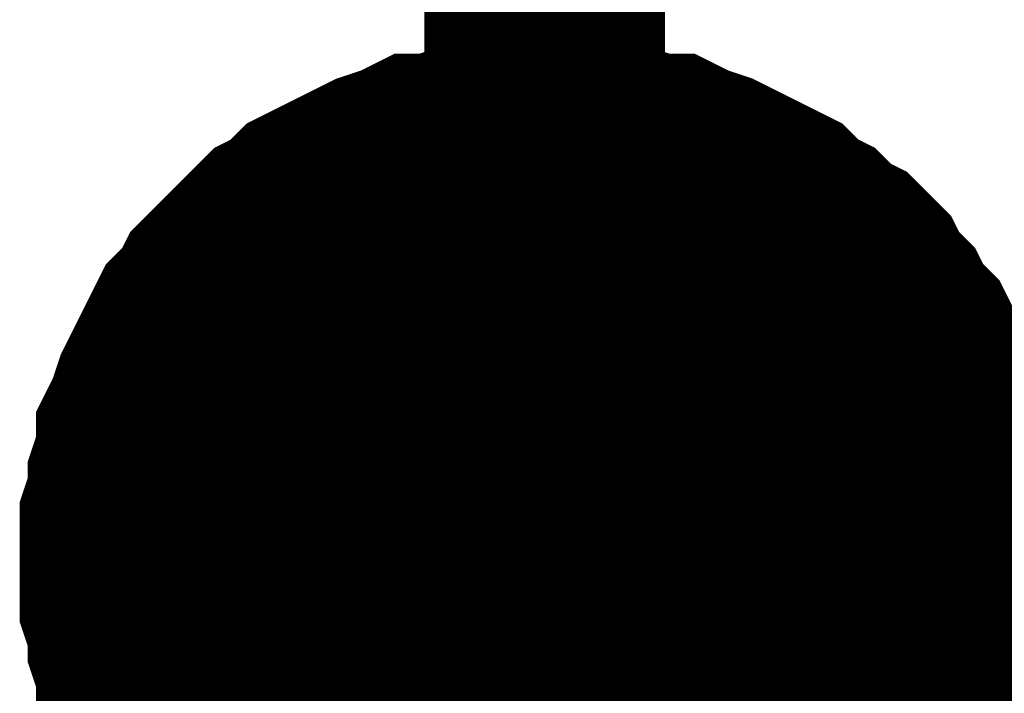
# Model space of a CAD drawing. Header units: inches. Extents: x 0 to 17, y 0 to 11.
# Tile 70 of 256: x 11.5742 to 11.6224, y 6.5934 to 6.6264. Entities that reach past the tile are written whole.
import ezdxf

# ---------------------------------------------------------------- set-up
doc = ezdxf.new("R2010")
doc.units = ezdxf.units.IN
doc.header["$MEASUREMENT"] = 0
doc.layers.add('Sheet', color=255, linetype='Continuous')

msp = doc.modelspace()

# ---------------------------------------------------------------- linework, layer by layer
at = {"layer": 'Sheet'}
for points in [[(12.799953, 6.499928, 0.0118, 0.0118, 0), (11.599883, 6.499928, 0.0118, 0.0118, 0), (11.599883, 6.599841, 0.0118, 0.0118, 0), (11.599883, 6.649798, 0.0118, 0.0118, 0)], [(11.580061, 6.599841, 0.0118, 0.0118, 0), (11.580061, 6.601031, 0.0118, 0.0118, 0), (11.580061, 6.601824, 0.0118, 0.0118, 0), (11.580457, 6.603013, 0.0118, 0.0118, 0), (11.580457, 6.603806, 0.0118, 0.0118, 0), (11.580854, 6.604996, 0.0118, 0.0118, 0), (11.580854, 6.605789, 0.0118, 0.0118, 0), (11.58125, 6.606582, 0.0118, 0.0118, 0), (11.581646, 6.607771, 0.0118, 0.0118, 0), (11.582043, 6.608564, 0.0118, 0.0118, 0), (11.582439, 6.609357, 0.0118, 0.0118, 0), (11.582836, 6.61015, 0.0118, 0.0118, 0), (11.583232, 6.610943, 0.0118, 0.0118, 0), (11.584025, 6.611736, 0.0118, 0.0118, 0), (11.584422, 6.612529, 0.0118, 0.0118, 0), (11.585215, 6.613322, 0.0118, 0.0118, 0), (11.586007, 6.614115, 0.0118, 0.0118, 0), (11.586404, 6.614511, 0.0118, 0.0118, 0), (11.587197, 6.615304, 0.0118, 0.0118, 0), (11.58799, 6.615701, 0.0118, 0.0118, 0), (11.588783, 6.616494, 0.0118, 0.0118, 0), (11.589576, 6.61689, 0.0118, 0.0118, 0), (11.590368, 6.617287, 0.0118, 0.0118, 0), (11.591161, 6.617683, 0.0118, 0.0118, 0), (11.591954, 6.61808, 0.0118, 0.0118, 0), (11.593144, 6.618476, 0.0118, 0.0118, 0), (11.593937, 6.618873, 0.0118, 0.0118, 0), (11.594729, 6.618873, 0.0118, 0.0118, 0), (11.595919, 6.619269, 0.0118, 0.0118, 0), (11.596712, 6.619269, 0.0118, 0.0118, 0), (11.597901, 6.619666, 0.0118, 0.0118, 0), (11.598694, 6.619666, 0.0118, 0.0118, 0), (11.599883, 6.619666, 0.0118, 0.0118, 0)], [(11.580061, 6.599841, 0.0118, 0.0118, 0), (11.580061, 6.601031, 0.0118, 0.0118, 0), (11.580061, 6.601824, 0.0118, 0.0118, 0), (11.580457, 6.603013, 0.0118, 0.0118, 0), (11.580457, 6.603806, 0.0118, 0.0118, 0), (11.580854, 6.604996, 0.0118, 0.0118, 0), (11.580854, 6.605789, 0.0118, 0.0118, 0), (11.58125, 6.606582, 0.0118, 0.0118, 0), (11.581646, 6.607771, 0.0118, 0.0118, 0), (11.582043, 6.608564, 0.0118, 0.0118, 0), (11.582439, 6.609357, 0.0118, 0.0118, 0), (11.582836, 6.61015, 0.0118, 0.0118, 0), (11.583232, 6.610943, 0.0118, 0.0118, 0), (11.584025, 6.611736, 0.0118, 0.0118, 0), (11.584422, 6.612529, 0.0118, 0.0118, 0), (11.585215, 6.613322, 0.0118, 0.0118, 0), (11.586007, 6.614115, 0.0118, 0.0118, 0), (11.586404, 6.614511, 0.0118, 0.0118, 0), (11.587197, 6.615304, 0.0118, 0.0118, 0), (11.58799, 6.615701, 0.0118, 0.0118, 0), (11.588783, 6.616494, 0.0118, 0.0118, 0), (11.589576, 6.61689, 0.0118, 0.0118, 0), (11.590368, 6.617287, 0.0118, 0.0118, 0), (11.591161, 6.617683, 0.0118, 0.0118, 0), (11.591954, 6.61808, 0.0118, 0.0118, 0), (11.593144, 6.618476, 0.0118, 0.0118, 0), (11.593937, 6.618873, 0.0118, 0.0118, 0), (11.594729, 6.618873, 0.0118, 0.0118, 0), (11.595919, 6.619269, 0.0118, 0.0118, 0), (11.596712, 6.619269, 0.0118, 0.0118, 0), (11.597901, 6.619666, 0.0118, 0.0118, 0), (11.598694, 6.619666, 0.0118, 0.0118, 0), (11.599883, 6.619666, 0.0118, 0.0118, 0)], [(11.580061, 6.599841, 0.0118, 0.0118, 0), (11.580061, 6.601031, 0.0118, 0.0118, 0), (11.580061, 6.601824, 0.0118, 0.0118, 0), (11.580457, 6.603013, 0.0118, 0.0118, 0), (11.580457, 6.603806, 0.0118, 0.0118, 0), (11.580854, 6.604996, 0.0118, 0.0118, 0), (11.580854, 6.605789, 0.0118, 0.0118, 0), (11.58125, 6.606582, 0.0118, 0.0118, 0), (11.581646, 6.607771, 0.0118, 0.0118, 0), (11.582043, 6.608564, 0.0118, 0.0118, 0), (11.582439, 6.609357, 0.0118, 0.0118, 0), (11.582836, 6.61015, 0.0118, 0.0118, 0), (11.583232, 6.610943, 0.0118, 0.0118, 0), (11.584025, 6.611736, 0.0118, 0.0118, 0), (11.584422, 6.612529, 0.0118, 0.0118, 0), (11.585215, 6.613322, 0.0118, 0.0118, 0), (11.586007, 6.614115, 0.0118, 0.0118, 0), (11.586404, 6.614511, 0.0118, 0.0118, 0), (11.587197, 6.615304, 0.0118, 0.0118, 0), (11.58799, 6.615701, 0.0118, 0.0118, 0), (11.588783, 6.616494, 0.0118, 0.0118, 0), (11.589576, 6.61689, 0.0118, 0.0118, 0), (11.590368, 6.617287, 0.0118, 0.0118, 0), (11.591161, 6.617683, 0.0118, 0.0118, 0), (11.591954, 6.61808, 0.0118, 0.0118, 0), (11.593144, 6.618476, 0.0118, 0.0118, 0), (11.593937, 6.618873, 0.0118, 0.0118, 0), (11.594729, 6.618873, 0.0118, 0.0118, 0), (11.595919, 6.619269, 0.0118, 0.0118, 0), (11.596712, 6.619269, 0.0118, 0.0118, 0), (11.597901, 6.619666, 0.0118, 0.0118, 0), (11.598694, 6.619666, 0.0118, 0.0118, 0), (11.599883, 6.619666, 0.0118, 0.0118, 0)], [(11.580061, 6.599841, 0.0118, 0.0118, 0), (11.580061, 6.601031, 0.0118, 0.0118, 0), (11.580061, 6.601824, 0.0118, 0.0118, 0), (11.580457, 6.603013, 0.0118, 0.0118, 0), (11.580457, 6.603806, 0.0118, 0.0118, 0), (11.580854, 6.604996, 0.0118, 0.0118, 0), (11.580854, 6.605789, 0.0118, 0.0118, 0), (11.58125, 6.606582, 0.0118, 0.0118, 0), (11.581646, 6.607771, 0.0118, 0.0118, 0), (11.582043, 6.608564, 0.0118, 0.0118, 0), (11.582439, 6.609357, 0.0118, 0.0118, 0), (11.582836, 6.61015, 0.0118, 0.0118, 0), (11.583232, 6.610943, 0.0118, 0.0118, 0), (11.584025, 6.611736, 0.0118, 0.0118, 0), (11.584422, 6.612529, 0.0118, 0.0118, 0), (11.585215, 6.613322, 0.0118, 0.0118, 0), (11.586007, 6.614115, 0.0118, 0.0118, 0), (11.586404, 6.614511, 0.0118, 0.0118, 0), (11.587197, 6.615304, 0.0118, 0.0118, 0), (11.58799, 6.615701, 0.0118, 0.0118, 0), (11.588783, 6.616494, 0.0118, 0.0118, 0), (11.589576, 6.61689, 0.0118, 0.0118, 0), (11.590368, 6.617287, 0.0118, 0.0118, 0), (11.591161, 6.617683, 0.0118, 0.0118, 0), (11.591954, 6.61808, 0.0118, 0.0118, 0), (11.593144, 6.618476, 0.0118, 0.0118, 0), (11.593937, 6.618873, 0.0118, 0.0118, 0), (11.594729, 6.618873, 0.0118, 0.0118, 0), (11.595919, 6.619269, 0.0118, 0.0118, 0), (11.596712, 6.619269, 0.0118, 0.0118, 0), (11.597901, 6.619666, 0.0118, 0.0118, 0), (11.598694, 6.619666, 0.0118, 0.0118, 0), (11.599883, 6.619666, 0.0118, 0.0118, 0)], [(11.599883, 6.619666, 0.0118, 0.0118, 0), (11.599883, 6.619666, 0.0118, 0.0118, 0)], [(11.599883, 6.619666, 0.0118, 0.0118, 0), (11.601073, 6.619666, 0.0118, 0.0118, 0), (11.601866, 6.619666, 0.0118, 0.0118, 0), (11.603055, 6.619269, 0.0118, 0.0118, 0), (11.603848, 6.619269, 0.0118, 0.0118, 0), (11.605037, 6.618873, 0.0118, 0.0118, 0), (11.60583, 6.618873, 0.0118, 0.0118, 0), (11.606623, 6.618476, 0.0118, 0.0118, 0), (11.607812, 6.61808, 0.0118, 0.0118, 0), (11.608605, 6.617683, 0.0118, 0.0118, 0), (11.609398, 6.617287, 0.0118, 0.0118, 0), (11.610191, 6.61689, 0.0118, 0.0118, 0), (11.610984, 6.616494, 0.0118, 0.0118, 0), (11.611777, 6.615701, 0.0118, 0.0118, 0), (11.61257, 6.615304, 0.0118, 0.0118, 0), (11.613363, 6.614511, 0.0118, 0.0118, 0), (11.614156, 6.614115, 0.0118, 0.0118, 0), (11.614949, 6.613322, 0.0118, 0.0118, 0), (11.615345, 6.612529, 0.0118, 0.0118, 0), (11.616138, 6.611736, 0.0118, 0.0118, 0), (11.616535, 6.610943, 0.0118, 0.0118, 0), (11.617327, 6.61015, 0.0118, 0.0118, 0), (11.617724, 6.609357, 0.0118, 0.0118, 0), (11.61812, 6.608564, 0.0118, 0.0118, 0), (11.618517, 6.607771, 0.0118, 0.0118, 0), (11.618913, 6.606582, 0.0118, 0.0118, 0), (11.61931, 6.605789, 0.0118, 0.0118, 0), (11.61931, 6.604996, 0.0118, 0.0118, 0), (11.619706, 6.603806, 0.0118, 0.0118, 0), (11.619706, 6.603013, 0.0118, 0.0118, 0), (11.620103, 6.601824, 0.0118, 0.0118, 0), (11.620103, 6.601031, 0.0118, 0.0118, 0), (11.620103, 6.599841, 0.0118, 0.0118, 0)], [(11.599883, 6.619666, 0.0118, 0.0118, 0), (11.599883, 6.619666, 0.0118, 0.0118, 0)], [(11.599883, 6.619666, 0.0118, 0.0118, 0), (11.601073, 6.619666, 0.0118, 0.0118, 0), (11.601866, 6.619666, 0.0118, 0.0118, 0), (11.603055, 6.619269, 0.0118, 0.0118, 0), (11.603848, 6.619269, 0.0118, 0.0118, 0), (11.605037, 6.618873, 0.0118, 0.0118, 0), (11.60583, 6.618873, 0.0118, 0.0118, 0), (11.606623, 6.618476, 0.0118, 0.0118, 0), (11.607812, 6.61808, 0.0118, 0.0118, 0), (11.608605, 6.617683, 0.0118, 0.0118, 0), (11.609398, 6.617287, 0.0118, 0.0118, 0), (11.610191, 6.61689, 0.0118, 0.0118, 0), (11.610984, 6.616494, 0.0118, 0.0118, 0), (11.611777, 6.615701, 0.0118, 0.0118, 0), (11.61257, 6.615304, 0.0118, 0.0118, 0), (11.613363, 6.614511, 0.0118, 0.0118, 0), (11.614156, 6.614115, 0.0118, 0.0118, 0), (11.614949, 6.613322, 0.0118, 0.0118, 0), (11.615345, 6.612529, 0.0118, 0.0118, 0), (11.616138, 6.611736, 0.0118, 0.0118, 0), (11.616535, 6.610943, 0.0118, 0.0118, 0), (11.617327, 6.61015, 0.0118, 0.0118, 0), (11.617724, 6.609357, 0.0118, 0.0118, 0), (11.61812, 6.608564, 0.0118, 0.0118, 0), (11.618517, 6.607771, 0.0118, 0.0118, 0), (11.618913, 6.606582, 0.0118, 0.0118, 0), (11.61931, 6.605789, 0.0118, 0.0118, 0), (11.61931, 6.604996, 0.0118, 0.0118, 0), (11.619706, 6.603806, 0.0118, 0.0118, 0), (11.619706, 6.603013, 0.0118, 0.0118, 0), (11.620103, 6.601824, 0.0118, 0.0118, 0), (11.620103, 6.601031, 0.0118, 0.0118, 0), (11.620103, 6.599841, 0.0118, 0.0118, 0)], [(11.599883, 6.619666, 0.0118, 0.0118, 0), (11.599883, 6.619666, 0.0118, 0.0118, 0)], [(11.599883, 6.619666, 0.0118, 0.0118, 0), (11.601073, 6.619666, 0.0118, 0.0118, 0), (11.601866, 6.619666, 0.0118, 0.0118, 0), (11.603055, 6.619269, 0.0118, 0.0118, 0), (11.603848, 6.619269, 0.0118, 0.0118, 0), (11.605037, 6.618873, 0.0118, 0.0118, 0), (11.60583, 6.618873, 0.0118, 0.0118, 0), (11.606623, 6.618476, 0.0118, 0.0118, 0), (11.607812, 6.61808, 0.0118, 0.0118, 0), (11.608605, 6.617683, 0.0118, 0.0118, 0), (11.609398, 6.617287, 0.0118, 0.0118, 0), (11.610191, 6.61689, 0.0118, 0.0118, 0), (11.610984, 6.616494, 0.0118, 0.0118, 0), (11.611777, 6.615701, 0.0118, 0.0118, 0), (11.61257, 6.615304, 0.0118, 0.0118, 0), (11.613363, 6.614511, 0.0118, 0.0118, 0), (11.614156, 6.614115, 0.0118, 0.0118, 0), (11.614949, 6.613322, 0.0118, 0.0118, 0), (11.615345, 6.612529, 0.0118, 0.0118, 0), (11.616138, 6.611736, 0.0118, 0.0118, 0), (11.616535, 6.610943, 0.0118, 0.0118, 0), (11.617327, 6.61015, 0.0118, 0.0118, 0), (11.617724, 6.609357, 0.0118, 0.0118, 0), (11.61812, 6.608564, 0.0118, 0.0118, 0), (11.618517, 6.607771, 0.0118, 0.0118, 0), (11.618913, 6.606582, 0.0118, 0.0118, 0), (11.61931, 6.605789, 0.0118, 0.0118, 0), (11.61931, 6.604996, 0.0118, 0.0118, 0), (11.619706, 6.603806, 0.0118, 0.0118, 0), (11.619706, 6.603013, 0.0118, 0.0118, 0), (11.620103, 6.601824, 0.0118, 0.0118, 0), (11.620103, 6.601031, 0.0118, 0.0118, 0), (11.620103, 6.599841, 0.0118, 0.0118, 0)], [(11.599883, 6.619666, 0.0118, 0.0118, 0), (11.599883, 6.619666, 0.0118, 0.0118, 0)], [(11.599883, 6.619666, 0.0118, 0.0118, 0), (11.601073, 6.619666, 0.0118, 0.0118, 0), (11.601866, 6.619666, 0.0118, 0.0118, 0), (11.603055, 6.619269, 0.0118, 0.0118, 0), (11.603848, 6.619269, 0.0118, 0.0118, 0), (11.605037, 6.618873, 0.0118, 0.0118, 0), (11.60583, 6.618873, 0.0118, 0.0118, 0), (11.606623, 6.618476, 0.0118, 0.0118, 0), (11.607812, 6.61808, 0.0118, 0.0118, 0), (11.608605, 6.617683, 0.0118, 0.0118, 0), (11.609398, 6.617287, 0.0118, 0.0118, 0), (11.610191, 6.61689, 0.0118, 0.0118, 0), (11.610984, 6.616494, 0.0118, 0.0118, 0), (11.611777, 6.615701, 0.0118, 0.0118, 0), (11.61257, 6.615304, 0.0118, 0.0118, 0), (11.613363, 6.614511, 0.0118, 0.0118, 0), (11.614156, 6.614115, 0.0118, 0.0118, 0), (11.614949, 6.613322, 0.0118, 0.0118, 0), (11.615345, 6.612529, 0.0118, 0.0118, 0), (11.616138, 6.611736, 0.0118, 0.0118, 0), (11.616535, 6.610943, 0.0118, 0.0118, 0), (11.617327, 6.61015, 0.0118, 0.0118, 0), (11.617724, 6.609357, 0.0118, 0.0118, 0), (11.61812, 6.608564, 0.0118, 0.0118, 0), (11.618517, 6.607771, 0.0118, 0.0118, 0), (11.618913, 6.606582, 0.0118, 0.0118, 0), (11.61931, 6.605789, 0.0118, 0.0118, 0), (11.61931, 6.604996, 0.0118, 0.0118, 0), (11.619706, 6.603806, 0.0118, 0.0118, 0), (11.619706, 6.603013, 0.0118, 0.0118, 0), (11.620103, 6.601824, 0.0118, 0.0118, 0), (11.620103, 6.601031, 0.0118, 0.0118, 0), (11.620103, 6.599841, 0.0118, 0.0118, 0)], [(11.580061, 6.599841, 0.0039, 0.0039, 0), (11.580061, 6.601031, 0.0039, 0.0039, 0), (11.580061, 6.601824, 0.0039, 0.0039, 0), (11.580457, 6.603013, 0.0039, 0.0039, 0), (11.580457, 6.603806, 0.0039, 0.0039, 0), (11.580854, 6.604996, 0.0039, 0.0039, 0), (11.580854, 6.605789, 0.0039, 0.0039, 0), (11.58125, 6.606582, 0.0039, 0.0039, 0), (11.581646, 6.607771, 0.0039, 0.0039, 0), (11.582043, 6.608564, 0.0039, 0.0039, 0), (11.582439, 6.609357, 0.0039, 0.0039, 0), (11.582836, 6.61015, 0.0039, 0.0039, 0), (11.583232, 6.610943, 0.0039, 0.0039, 0), (11.584025, 6.611736, 0.0039, 0.0039, 0), (11.584422, 6.612529, 0.0039, 0.0039, 0), (11.585215, 6.613322, 0.0039, 0.0039, 0), (11.586007, 6.614115, 0.0039, 0.0039, 0), (11.586404, 6.614511, 0.0039, 0.0039, 0), (11.587197, 6.615304, 0.0039, 0.0039, 0), (11.58799, 6.615701, 0.0039, 0.0039, 0), (11.588783, 6.616494, 0.0039, 0.0039, 0), (11.589576, 6.61689, 0.0039, 0.0039, 0), (11.590368, 6.617287, 0.0039, 0.0039, 0), (11.591161, 6.617683, 0.0039, 0.0039, 0), (11.591954, 6.61808, 0.0039, 0.0039, 0), (11.593144, 6.618476, 0.0039, 0.0039, 0), (11.593937, 6.618873, 0.0039, 0.0039, 0), (11.594729, 6.618873, 0.0039, 0.0039, 0), (11.595919, 6.619269, 0.0039, 0.0039, 0), (11.596712, 6.619269, 0.0039, 0.0039, 0), (11.597901, 6.619666, 0.0039, 0.0039, 0), (11.598694, 6.619666, 0.0039, 0.0039, 0), (11.599883, 6.619666, 0.0039, 0.0039, 0)], [(11.580061, 6.599841, 0.0039, 0.0039, 0), (11.580061, 6.601031, 0.0039, 0.0039, 0), (11.580061, 6.601824, 0.0039, 0.0039, 0), (11.580457, 6.603013, 0.0039, 0.0039, 0), (11.580457, 6.603806, 0.0039, 0.0039, 0), (11.580854, 6.604996, 0.0039, 0.0039, 0), (11.580854, 6.605789, 0.0039, 0.0039, 0), (11.58125, 6.606582, 0.0039, 0.0039, 0), (11.581646, 6.607771, 0.0039, 0.0039, 0), (11.582043, 6.608564, 0.0039, 0.0039, 0), (11.582439, 6.609357, 0.0039, 0.0039, 0), (11.582836, 6.61015, 0.0039, 0.0039, 0), (11.583232, 6.610943, 0.0039, 0.0039, 0), (11.584025, 6.611736, 0.0039, 0.0039, 0), (11.584422, 6.612529, 0.0039, 0.0039, 0), (11.585215, 6.613322, 0.0039, 0.0039, 0), (11.586007, 6.614115, 0.0039, 0.0039, 0), (11.586404, 6.614511, 0.0039, 0.0039, 0), (11.587197, 6.615304, 0.0039, 0.0039, 0), (11.58799, 6.615701, 0.0039, 0.0039, 0), (11.588783, 6.616494, 0.0039, 0.0039, 0), (11.589576, 6.61689, 0.0039, 0.0039, 0), (11.590368, 6.617287, 0.0039, 0.0039, 0), (11.591161, 6.617683, 0.0039, 0.0039, 0), (11.591954, 6.61808, 0.0039, 0.0039, 0), (11.593144, 6.618476, 0.0039, 0.0039, 0), (11.593937, 6.618873, 0.0039, 0.0039, 0), (11.594729, 6.618873, 0.0039, 0.0039, 0), (11.595919, 6.619269, 0.0039, 0.0039, 0), (11.596712, 6.619269, 0.0039, 0.0039, 0), (11.597901, 6.619666, 0.0039, 0.0039, 0), (11.598694, 6.619666, 0.0039, 0.0039, 0), (11.599883, 6.619666, 0.0039, 0.0039, 0)], [(11.580061, 6.599841, 0.0039, 0.0039, 0), (11.580061, 6.601031, 0.0039, 0.0039, 0), (11.580061, 6.601824, 0.0039, 0.0039, 0), (11.580457, 6.603013, 0.0039, 0.0039, 0), (11.580457, 6.603806, 0.0039, 0.0039, 0), (11.580854, 6.604996, 0.0039, 0.0039, 0), (11.580854, 6.605789, 0.0039, 0.0039, 0), (11.58125, 6.606582, 0.0039, 0.0039, 0), (11.581646, 6.607771, 0.0039, 0.0039, 0), (11.582043, 6.608564, 0.0039, 0.0039, 0), (11.582439, 6.609357, 0.0039, 0.0039, 0), (11.582836, 6.61015, 0.0039, 0.0039, 0), (11.583232, 6.610943, 0.0039, 0.0039, 0), (11.584025, 6.611736, 0.0039, 0.0039, 0), (11.584422, 6.612529, 0.0039, 0.0039, 0), (11.585215, 6.613322, 0.0039, 0.0039, 0), (11.586007, 6.614115, 0.0039, 0.0039, 0), (11.586404, 6.614511, 0.0039, 0.0039, 0), (11.587197, 6.615304, 0.0039, 0.0039, 0), (11.58799, 6.615701, 0.0039, 0.0039, 0), (11.588783, 6.616494, 0.0039, 0.0039, 0), (11.589576, 6.61689, 0.0039, 0.0039, 0), (11.590368, 6.617287, 0.0039, 0.0039, 0), (11.591161, 6.617683, 0.0039, 0.0039, 0), (11.591954, 6.61808, 0.0039, 0.0039, 0), (11.593144, 6.618476, 0.0039, 0.0039, 0), (11.593937, 6.618873, 0.0039, 0.0039, 0), (11.594729, 6.618873, 0.0039, 0.0039, 0), (11.595919, 6.619269, 0.0039, 0.0039, 0), (11.596712, 6.619269, 0.0039, 0.0039, 0), (11.597901, 6.619666, 0.0039, 0.0039, 0), (11.598694, 6.619666, 0.0039, 0.0039, 0), (11.599883, 6.619666, 0.0039, 0.0039, 0)], [(11.580061, 6.599841, 0.0039, 0.0039, 0), (11.580061, 6.601031, 0.0039, 0.0039, 0), (11.580061, 6.601824, 0.0039, 0.0039, 0), (11.580457, 6.603013, 0.0039, 0.0039, 0), (11.580457, 6.603806, 0.0039, 0.0039, 0), (11.580854, 6.604996, 0.0039, 0.0039, 0), (11.580854, 6.605789, 0.0039, 0.0039, 0), (11.58125, 6.606582, 0.0039, 0.0039, 0), (11.581646, 6.607771, 0.0039, 0.0039, 0), (11.582043, 6.608564, 0.0039, 0.0039, 0), (11.582439, 6.609357, 0.0039, 0.0039, 0), (11.582836, 6.61015, 0.0039, 0.0039, 0), (11.583232, 6.610943, 0.0039, 0.0039, 0), (11.584025, 6.611736, 0.0039, 0.0039, 0), (11.584422, 6.612529, 0.0039, 0.0039, 0), (11.585215, 6.613322, 0.0039, 0.0039, 0), (11.586007, 6.614115, 0.0039, 0.0039, 0), (11.586404, 6.614511, 0.0039, 0.0039, 0), (11.587197, 6.615304, 0.0039, 0.0039, 0), (11.58799, 6.615701, 0.0039, 0.0039, 0), (11.588783, 6.616494, 0.0039, 0.0039, 0), (11.589576, 6.61689, 0.0039, 0.0039, 0), (11.590368, 6.617287, 0.0039, 0.0039, 0), (11.591161, 6.617683, 0.0039, 0.0039, 0), (11.591954, 6.61808, 0.0039, 0.0039, 0), (11.593144, 6.618476, 0.0039, 0.0039, 0), (11.593937, 6.618873, 0.0039, 0.0039, 0), (11.594729, 6.618873, 0.0039, 0.0039, 0), (11.595919, 6.619269, 0.0039, 0.0039, 0), (11.596712, 6.619269, 0.0039, 0.0039, 0), (11.597901, 6.619666, 0.0039, 0.0039, 0), (11.598694, 6.619666, 0.0039, 0.0039, 0), (11.599883, 6.619666, 0.0039, 0.0039, 0)], [(11.599883, 6.619666, 0.0039, 0.0039, 0), (11.599883, 6.619666, 0.0039, 0.0039, 0)], [(11.599883, 6.619666, 0.0039, 0.0039, 0), (11.601073, 6.619666, 0.0039, 0.0039, 0), (11.601866, 6.619666, 0.0039, 0.0039, 0), (11.603055, 6.619269, 0.0039, 0.0039, 0), (11.603848, 6.619269, 0.0039, 0.0039, 0), (11.605037, 6.618873, 0.0039, 0.0039, 0), (11.60583, 6.618873, 0.0039, 0.0039, 0), (11.606623, 6.618476, 0.0039, 0.0039, 0), (11.607812, 6.61808, 0.0039, 0.0039, 0), (11.608605, 6.617683, 0.0039, 0.0039, 0), (11.609398, 6.617287, 0.0039, 0.0039, 0), (11.610191, 6.61689, 0.0039, 0.0039, 0), (11.610984, 6.616494, 0.0039, 0.0039, 0), (11.611777, 6.615701, 0.0039, 0.0039, 0), (11.61257, 6.615304, 0.0039, 0.0039, 0), (11.613363, 6.614511, 0.0039, 0.0039, 0), (11.614156, 6.614115, 0.0039, 0.0039, 0), (11.614949, 6.613322, 0.0039, 0.0039, 0), (11.615345, 6.612529, 0.0039, 0.0039, 0), (11.616138, 6.611736, 0.0039, 0.0039, 0), (11.616535, 6.610943, 0.0039, 0.0039, 0), (11.617327, 6.61015, 0.0039, 0.0039, 0), (11.617724, 6.609357, 0.0039, 0.0039, 0), (11.61812, 6.608564, 0.0039, 0.0039, 0), (11.618517, 6.607771, 0.0039, 0.0039, 0), (11.618913, 6.606582, 0.0039, 0.0039, 0), (11.61931, 6.605789, 0.0039, 0.0039, 0), (11.61931, 6.604996, 0.0039, 0.0039, 0), (11.619706, 6.603806, 0.0039, 0.0039, 0), (11.619706, 6.603013, 0.0039, 0.0039, 0), (11.620103, 6.601824, 0.0039, 0.0039, 0), (11.620103, 6.601031, 0.0039, 0.0039, 0), (11.620103, 6.599841, 0.0039, 0.0039, 0)], [(11.599883, 6.619666, 0.0039, 0.0039, 0), (11.599883, 6.619666, 0.0039, 0.0039, 0)], [(11.599883, 6.619666, 0.0039, 0.0039, 0), (11.601073, 6.619666, 0.0039, 0.0039, 0), (11.601866, 6.619666, 0.0039, 0.0039, 0), (11.603055, 6.619269, 0.0039, 0.0039, 0), (11.603848, 6.619269, 0.0039, 0.0039, 0), (11.605037, 6.618873, 0.0039, 0.0039, 0), (11.60583, 6.618873, 0.0039, 0.0039, 0), (11.606623, 6.618476, 0.0039, 0.0039, 0), (11.607812, 6.61808, 0.0039, 0.0039, 0), (11.608605, 6.617683, 0.0039, 0.0039, 0), (11.609398, 6.617287, 0.0039, 0.0039, 0), (11.610191, 6.61689, 0.0039, 0.0039, 0), (11.610984, 6.616494, 0.0039, 0.0039, 0), (11.611777, 6.615701, 0.0039, 0.0039, 0), (11.61257, 6.615304, 0.0039, 0.0039, 0), (11.613363, 6.614511, 0.0039, 0.0039, 0), (11.614156, 6.614115, 0.0039, 0.0039, 0), (11.614949, 6.613322, 0.0039, 0.0039, 0), (11.615345, 6.612529, 0.0039, 0.0039, 0), (11.616138, 6.611736, 0.0039, 0.0039, 0), (11.616535, 6.610943, 0.0039, 0.0039, 0), (11.617327, 6.61015, 0.0039, 0.0039, 0), (11.617724, 6.609357, 0.0039, 0.0039, 0), (11.61812, 6.608564, 0.0039, 0.0039, 0), (11.618517, 6.607771, 0.0039, 0.0039, 0), (11.618913, 6.606582, 0.0039, 0.0039, 0), (11.61931, 6.605789, 0.0039, 0.0039, 0), (11.61931, 6.604996, 0.0039, 0.0039, 0), (11.619706, 6.603806, 0.0039, 0.0039, 0), (11.619706, 6.603013, 0.0039, 0.0039, 0), (11.620103, 6.601824, 0.0039, 0.0039, 0), (11.620103, 6.601031, 0.0039, 0.0039, 0), (11.620103, 6.599841, 0.0039, 0.0039, 0)], [(11.599883, 6.619666, 0.0039, 0.0039, 0), (11.599883, 6.619666, 0.0039, 0.0039, 0)], [(11.599883, 6.619666, 0.0039, 0.0039, 0), (11.601073, 6.619666, 0.0039, 0.0039, 0), (11.601866, 6.619666, 0.0039, 0.0039, 0), (11.603055, 6.619269, 0.0039, 0.0039, 0), (11.603848, 6.619269, 0.0039, 0.0039, 0), (11.605037, 6.618873, 0.0039, 0.0039, 0), (11.60583, 6.618873, 0.0039, 0.0039, 0), (11.606623, 6.618476, 0.0039, 0.0039, 0), (11.607812, 6.61808, 0.0039, 0.0039, 0), (11.608605, 6.617683, 0.0039, 0.0039, 0), (11.609398, 6.617287, 0.0039, 0.0039, 0), (11.610191, 6.61689, 0.0039, 0.0039, 0), (11.610984, 6.616494, 0.0039, 0.0039, 0), (11.611777, 6.615701, 0.0039, 0.0039, 0), (11.61257, 6.615304, 0.0039, 0.0039, 0), (11.613363, 6.614511, 0.0039, 0.0039, 0), (11.614156, 6.614115, 0.0039, 0.0039, 0), (11.614949, 6.613322, 0.0039, 0.0039, 0), (11.615345, 6.612529, 0.0039, 0.0039, 0), (11.616138, 6.611736, 0.0039, 0.0039, 0), (11.616535, 6.610943, 0.0039, 0.0039, 0), (11.617327, 6.61015, 0.0039, 0.0039, 0), (11.617724, 6.609357, 0.0039, 0.0039, 0), (11.61812, 6.608564, 0.0039, 0.0039, 0), (11.618517, 6.607771, 0.0039, 0.0039, 0), (11.618913, 6.606582, 0.0039, 0.0039, 0), (11.61931, 6.605789, 0.0039, 0.0039, 0), (11.61931, 6.604996, 0.0039, 0.0039, 0), (11.619706, 6.603806, 0.0039, 0.0039, 0), (11.619706, 6.603013, 0.0039, 0.0039, 0), (11.620103, 6.601824, 0.0039, 0.0039, 0), (11.620103, 6.601031, 0.0039, 0.0039, 0), (11.620103, 6.599841, 0.0039, 0.0039, 0)], [(11.599883, 6.619666, 0.0039, 0.0039, 0), (11.599883, 6.619666, 0.0039, 0.0039, 0)], [(11.599883, 6.619666, 0.0039, 0.0039, 0), (11.601073, 6.619666, 0.0039, 0.0039, 0), (11.601866, 6.619666, 0.0039, 0.0039, 0), (11.603055, 6.619269, 0.0039, 0.0039, 0), (11.603848, 6.619269, 0.0039, 0.0039, 0), (11.605037, 6.618873, 0.0039, 0.0039, 0), (11.60583, 6.618873, 0.0039, 0.0039, 0), (11.606623, 6.618476, 0.0039, 0.0039, 0), (11.607812, 6.61808, 0.0039, 0.0039, 0), (11.608605, 6.617683, 0.0039, 0.0039, 0), (11.609398, 6.617287, 0.0039, 0.0039, 0), (11.610191, 6.61689, 0.0039, 0.0039, 0), (11.610984, 6.616494, 0.0039, 0.0039, 0), (11.611777, 6.615701, 0.0039, 0.0039, 0), (11.61257, 6.615304, 0.0039, 0.0039, 0), (11.613363, 6.614511, 0.0039, 0.0039, 0), (11.614156, 6.614115, 0.0039, 0.0039, 0), (11.614949, 6.613322, 0.0039, 0.0039, 0), (11.615345, 6.612529, 0.0039, 0.0039, 0), (11.616138, 6.611736, 0.0039, 0.0039, 0), (11.616535, 6.610943, 0.0039, 0.0039, 0), (11.617327, 6.61015, 0.0039, 0.0039, 0), (11.617724, 6.609357, 0.0039, 0.0039, 0), (11.61812, 6.608564, 0.0039, 0.0039, 0), (11.618517, 6.607771, 0.0039, 0.0039, 0), (11.618913, 6.606582, 0.0039, 0.0039, 0), (11.61931, 6.605789, 0.0039, 0.0039, 0), (11.61931, 6.604996, 0.0039, 0.0039, 0), (11.619706, 6.603806, 0.0039, 0.0039, 0), (11.619706, 6.603013, 0.0039, 0.0039, 0), (11.620103, 6.601824, 0.0039, 0.0039, 0), (11.620103, 6.601031, 0.0039, 0.0039, 0), (11.620103, 6.599841, 0.0039, 0.0039, 0)], [(11.584422, 6.587154, 0.0118, 0.0118, 0), (11.584025, 6.587947, 0.0118, 0.0118, 0), (11.583232, 6.58874, 0.0118, 0.0118, 0), (11.582836, 6.589533, 0.0118, 0.0118, 0), (11.582439, 6.590326, 0.0118, 0.0118, 0), (11.582043, 6.591119, 0.0118, 0.0118, 0), (11.581646, 6.591912, 0.0118, 0.0118, 0), (11.58125, 6.593101, 0.0118, 0.0118, 0), (11.580854, 6.593894, 0.0118, 0.0118, 0), (11.580854, 6.594687, 0.0118, 0.0118, 0), (11.580457, 6.595877, 0.0118, 0.0118, 0), (11.580457, 6.59667, 0.0118, 0.0118, 0), (11.580061, 6.597859, 0.0118, 0.0118, 0), (11.580061, 6.598652, 0.0118, 0.0118, 0), (11.580061, 6.599841, 0.0118, 0.0118, 0)], [(11.580061, 6.599841, 0.0118, 0.0118, 0), (11.580061, 6.599841, 0.0118, 0.0118, 0)], [(11.584422, 6.587154, 0.0118, 0.0118, 0), (11.584025, 6.587947, 0.0118, 0.0118, 0), (11.583232, 6.58874, 0.0118, 0.0118, 0), (11.582836, 6.589533, 0.0118, 0.0118, 0), (11.582439, 6.590326, 0.0118, 0.0118, 0), (11.582043, 6.591119, 0.0118, 0.0118, 0), (11.581646, 6.591912, 0.0118, 0.0118, 0), (11.58125, 6.593101, 0.0118, 0.0118, 0), (11.580854, 6.593894, 0.0118, 0.0118, 0), (11.580854, 6.594687, 0.0118, 0.0118, 0), (11.580457, 6.595877, 0.0118, 0.0118, 0), (11.580457, 6.59667, 0.0118, 0.0118, 0), (11.580061, 6.597859, 0.0118, 0.0118, 0), (11.580061, 6.598652, 0.0118, 0.0118, 0), (11.580061, 6.599841, 0.0118, 0.0118, 0)], [(11.580061, 6.599841, 0.0118, 0.0118, 0), (11.580061, 6.599841, 0.0118, 0.0118, 0)], [(11.584422, 6.587154, 0.0118, 0.0118, 0), (11.584025, 6.587947, 0.0118, 0.0118, 0), (11.583232, 6.58874, 0.0118, 0.0118, 0), (11.582836, 6.589533, 0.0118, 0.0118, 0), (11.582439, 6.590326, 0.0118, 0.0118, 0), (11.582043, 6.591119, 0.0118, 0.0118, 0), (11.581646, 6.591912, 0.0118, 0.0118, 0), (11.58125, 6.593101, 0.0118, 0.0118, 0), (11.580854, 6.593894, 0.0118, 0.0118, 0), (11.580854, 6.594687, 0.0118, 0.0118, 0), (11.580457, 6.595877, 0.0118, 0.0118, 0), (11.580457, 6.59667, 0.0118, 0.0118, 0), (11.580061, 6.597859, 0.0118, 0.0118, 0), (11.580061, 6.598652, 0.0118, 0.0118, 0), (11.580061, 6.599841, 0.0118, 0.0118, 0)], [(11.580061, 6.599841, 0.0118, 0.0118, 0), (11.580061, 6.599841, 0.0118, 0.0118, 0)], [(11.584422, 6.587154, 0.0118, 0.0118, 0), (11.584025, 6.587947, 0.0118, 0.0118, 0), (11.583232, 6.58874, 0.0118, 0.0118, 0), (11.582836, 6.589533, 0.0118, 0.0118, 0), (11.582439, 6.590326, 0.0118, 0.0118, 0), (11.582043, 6.591119, 0.0118, 0.0118, 0), (11.581646, 6.591912, 0.0118, 0.0118, 0), (11.58125, 6.593101, 0.0118, 0.0118, 0), (11.580854, 6.593894, 0.0118, 0.0118, 0), (11.580854, 6.594687, 0.0118, 0.0118, 0), (11.580457, 6.595877, 0.0118, 0.0118, 0), (11.580457, 6.59667, 0.0118, 0.0118, 0), (11.580061, 6.597859, 0.0118, 0.0118, 0), (11.580061, 6.598652, 0.0118, 0.0118, 0), (11.580061, 6.599841, 0.0118, 0.0118, 0)], [(11.580061, 6.599841, 0.0118, 0.0118, 0), (11.580061, 6.599841, 0.0118, 0.0118, 0)], [(11.599883, 6.599841, 0.0118, 0.0118, 0), (12.799953, 6.599841, 0.0118, 0.0118, 0)], [(11.620103, 6.599841, 0.0118, 0.0118, 0), (11.620103, 6.598652, 0.0118, 0.0118, 0), (11.620103, 6.597859, 0.0118, 0.0118, 0), (11.619706, 6.59667, 0.0118, 0.0118, 0), (11.619706, 6.595877, 0.0118, 0.0118, 0), (11.61931, 6.594687, 0.0118, 0.0118, 0), (11.61931, 6.593894, 0.0118, 0.0118, 0), (11.618913, 6.593101, 0.0118, 0.0118, 0), (11.618517, 6.591912, 0.0118, 0.0118, 0), (11.61812, 6.591119, 0.0118, 0.0118, 0), (11.617724, 6.590326, 0.0118, 0.0118, 0), (11.617327, 6.589533, 0.0118, 0.0118, 0), (11.616535, 6.58874, 0.0118, 0.0118, 0), (11.616138, 6.587947, 0.0118, 0.0118, 0), (11.615345, 6.587154, 0.0118, 0.0118, 0)], [(11.620103, 6.599841, 0.0118, 0.0118, 0), (11.620103, 6.598652, 0.0118, 0.0118, 0), (11.620103, 6.597859, 0.0118, 0.0118, 0), (11.619706, 6.59667, 0.0118, 0.0118, 0), (11.619706, 6.595877, 0.0118, 0.0118, 0), (11.61931, 6.594687, 0.0118, 0.0118, 0), (11.61931, 6.593894, 0.0118, 0.0118, 0), (11.618913, 6.593101, 0.0118, 0.0118, 0), (11.618517, 6.591912, 0.0118, 0.0118, 0), (11.61812, 6.591119, 0.0118, 0.0118, 0), (11.617724, 6.590326, 0.0118, 0.0118, 0), (11.617327, 6.589533, 0.0118, 0.0118, 0), (11.616535, 6.58874, 0.0118, 0.0118, 0), (11.616138, 6.587947, 0.0118, 0.0118, 0), (11.615345, 6.587154, 0.0118, 0.0118, 0)], [(11.620103, 6.599841, 0.0118, 0.0118, 0), (11.620103, 6.598652, 0.0118, 0.0118, 0), (11.620103, 6.597859, 0.0118, 0.0118, 0), (11.619706, 6.59667, 0.0118, 0.0118, 0), (11.619706, 6.595877, 0.0118, 0.0118, 0), (11.61931, 6.594687, 0.0118, 0.0118, 0), (11.61931, 6.593894, 0.0118, 0.0118, 0), (11.618913, 6.593101, 0.0118, 0.0118, 0), (11.618517, 6.591912, 0.0118, 0.0118, 0), (11.61812, 6.591119, 0.0118, 0.0118, 0), (11.617724, 6.590326, 0.0118, 0.0118, 0), (11.617327, 6.589533, 0.0118, 0.0118, 0), (11.616535, 6.58874, 0.0118, 0.0118, 0), (11.616138, 6.587947, 0.0118, 0.0118, 0), (11.615345, 6.587154, 0.0118, 0.0118, 0)], [(11.620103, 6.599841, 0.0118, 0.0118, 0), (11.620103, 6.598652, 0.0118, 0.0118, 0), (11.620103, 6.597859, 0.0118, 0.0118, 0), (11.619706, 6.59667, 0.0118, 0.0118, 0), (11.619706, 6.595877, 0.0118, 0.0118, 0), (11.61931, 6.594687, 0.0118, 0.0118, 0), (11.61931, 6.593894, 0.0118, 0.0118, 0), (11.618913, 6.593101, 0.0118, 0.0118, 0), (11.618517, 6.591912, 0.0118, 0.0118, 0), (11.61812, 6.591119, 0.0118, 0.0118, 0), (11.617724, 6.590326, 0.0118, 0.0118, 0), (11.617327, 6.589533, 0.0118, 0.0118, 0), (11.616535, 6.58874, 0.0118, 0.0118, 0), (11.616138, 6.587947, 0.0118, 0.0118, 0), (11.615345, 6.587154, 0.0118, 0.0118, 0)], [(11.620103, 6.599841, 0.0118, 0.0118, 0), (11.620103, 6.599841, 0.0118, 0.0118, 0), (11.620103, 6.599841, 0.0118, 0.0118, 0), (11.620103, 6.599841, 0.0118, 0.0118, 0), (11.620103, 6.599841, 0.0118, 0.0118, 0), (11.620103, 6.599841, 0.0118, 0.0118, 0), (11.620103, 6.599841, 0.0118, 0.0118, 0), (11.620103, 6.599841, 0.0118, 0.0118, 0), (11.620103, 6.599841, 0.0118, 0.0118, 0), (11.620103, 6.599841, 0.0118, 0.0118, 0), (11.620103, 6.599841, 0.0118, 0.0118, 0), (11.620103, 6.599841, 0.0118, 0.0118, 0), (11.620103, 6.599841, 0.0118, 0.0118, 0), (11.620103, 6.599841, 0.0118, 0.0118, 0), (11.620103, 6.599841, 0.0118, 0.0118, 0), (11.620103, 6.599841, 0.0118, 0.0118, 0), (11.620103, 6.599841, 0.0118, 0.0118, 0), (11.620103, 6.599841, 0.0118, 0.0118, 0), (11.620103, 6.599841, 0.0118, 0.0118, 0), (11.620103, 6.599841, 0.0118, 0.0118, 0), (11.620103, 6.599841, 0.0118, 0.0118, 0), (11.620103, 6.599841, 0.0118, 0.0118, 0), (11.620103, 6.599841, 0.0118, 0.0118, 0), (11.620103, 6.599841, 0.0118, 0.0118, 0), (11.620103, 6.599841, 0.0118, 0.0118, 0), (11.620103, 6.599841, 0.0118, 0.0118, 0), (11.620103, 6.599841, 0.0118, 0.0118, 0), (11.620103, 6.599841, 0.0118, 0.0118, 0), (11.620103, 6.599841, 0.0118, 0.0118, 0), (11.620103, 6.599841, 0.0118, 0.0118, 0), (11.620103, 6.599841, 0.0118, 0.0118, 0), (11.620103, 6.599841, 0.0118, 0.0118, 0), (11.620103, 6.599841, 0.0118, 0.0118, 0)], [(11.620103, 6.599841, 0.0118, 0.0118, 0), (11.620103, 6.599841, 0.0118, 0.0118, 0)], [(11.620103, 6.599841, 0.0118, 0.0118, 0), (11.620103, 6.599841, 0.0118, 0.0118, 0), (11.620103, 6.599841, 0.0118, 0.0118, 0), (11.620103, 6.599841, 0.0118, 0.0118, 0), (11.620103, 6.599841, 0.0118, 0.0118, 0), (11.620103, 6.599841, 0.0118, 0.0118, 0), (11.620103, 6.599841, 0.0118, 0.0118, 0), (11.620103, 6.599841, 0.0118, 0.0118, 0), (11.620103, 6.599841, 0.0118, 0.0118, 0), (11.620103, 6.599841, 0.0118, 0.0118, 0), (11.620103, 6.599841, 0.0118, 0.0118, 0), (11.620103, 6.599841, 0.0118, 0.0118, 0), (11.620103, 6.599841, 0.0118, 0.0118, 0), (11.620103, 6.599841, 0.0118, 0.0118, 0), (11.620103, 6.599841, 0.0118, 0.0118, 0), (11.620103, 6.599841, 0.0118, 0.0118, 0), (11.620103, 6.599841, 0.0118, 0.0118, 0), (11.620103, 6.599841, 0.0118, 0.0118, 0), (11.620103, 6.599841, 0.0118, 0.0118, 0), (11.620103, 6.599841, 0.0118, 0.0118, 0), (11.620103, 6.599841, 0.0118, 0.0118, 0), (11.620103, 6.599841, 0.0118, 0.0118, 0), (11.620103, 6.599841, 0.0118, 0.0118, 0), (11.620103, 6.599841, 0.0118, 0.0118, 0), (11.620103, 6.599841, 0.0118, 0.0118, 0), (11.620103, 6.599841, 0.0118, 0.0118, 0), (11.620103, 6.599841, 0.0118, 0.0118, 0), (11.620103, 6.599841, 0.0118, 0.0118, 0), (11.620103, 6.599841, 0.0118, 0.0118, 0), (11.620103, 6.599841, 0.0118, 0.0118, 0), (11.620103, 6.599841, 0.0118, 0.0118, 0), (11.620103, 6.599841, 0.0118, 0.0118, 0), (11.620103, 6.599841, 0.0118, 0.0118, 0)], [(11.620103, 6.599841, 0.0118, 0.0118, 0), (11.620103, 6.599841, 0.0118, 0.0118, 0)], [(11.620103, 6.599841, 0.0118, 0.0118, 0), (11.620103, 6.599841, 0.0118, 0.0118, 0), (11.620103, 6.599841, 0.0118, 0.0118, 0), (11.620103, 6.599841, 0.0118, 0.0118, 0), (11.620103, 6.599841, 0.0118, 0.0118, 0), (11.620103, 6.599841, 0.0118, 0.0118, 0), (11.620103, 6.599841, 0.0118, 0.0118, 0), (11.620103, 6.599841, 0.0118, 0.0118, 0), (11.620103, 6.599841, 0.0118, 0.0118, 0), (11.620103, 6.599841, 0.0118, 0.0118, 0), (11.620103, 6.599841, 0.0118, 0.0118, 0), (11.620103, 6.599841, 0.0118, 0.0118, 0), (11.620103, 6.599841, 0.0118, 0.0118, 0), (11.620103, 6.599841, 0.0118, 0.0118, 0), (11.620103, 6.599841, 0.0118, 0.0118, 0), (11.620103, 6.599841, 0.0118, 0.0118, 0), (11.620103, 6.599841, 0.0118, 0.0118, 0), (11.620103, 6.599841, 0.0118, 0.0118, 0), (11.620103, 6.599841, 0.0118, 0.0118, 0), (11.620103, 6.599841, 0.0118, 0.0118, 0), (11.620103, 6.599841, 0.0118, 0.0118, 0), (11.620103, 6.599841, 0.0118, 0.0118, 0), (11.620103, 6.599841, 0.0118, 0.0118, 0), (11.620103, 6.599841, 0.0118, 0.0118, 0), (11.620103, 6.599841, 0.0118, 0.0118, 0), (11.620103, 6.599841, 0.0118, 0.0118, 0), (11.620103, 6.599841, 0.0118, 0.0118, 0), (11.620103, 6.599841, 0.0118, 0.0118, 0), (11.620103, 6.599841, 0.0118, 0.0118, 0), (11.620103, 6.599841, 0.0118, 0.0118, 0), (11.620103, 6.599841, 0.0118, 0.0118, 0), (11.620103, 6.599841, 0.0118, 0.0118, 0), (11.620103, 6.599841, 0.0118, 0.0118, 0)], [(11.620103, 6.599841, 0.0118, 0.0118, 0), (11.620103, 6.599841, 0.0118, 0.0118, 0)], [(11.620103, 6.599841, 0.0118, 0.0118, 0), (11.620103, 6.599841, 0.0118, 0.0118, 0), (11.620103, 6.599841, 0.0118, 0.0118, 0), (11.620103, 6.599841, 0.0118, 0.0118, 0), (11.620103, 6.599841, 0.0118, 0.0118, 0), (11.620103, 6.599841, 0.0118, 0.0118, 0), (11.620103, 6.599841, 0.0118, 0.0118, 0), (11.620103, 6.599841, 0.0118, 0.0118, 0), (11.620103, 6.599841, 0.0118, 0.0118, 0), (11.620103, 6.599841, 0.0118, 0.0118, 0), (11.620103, 6.599841, 0.0118, 0.0118, 0), (11.620103, 6.599841, 0.0118, 0.0118, 0), (11.620103, 6.599841, 0.0118, 0.0118, 0), (11.620103, 6.599841, 0.0118, 0.0118, 0), (11.620103, 6.599841, 0.0118, 0.0118, 0), (11.620103, 6.599841, 0.0118, 0.0118, 0), (11.620103, 6.599841, 0.0118, 0.0118, 0), (11.620103, 6.599841, 0.0118, 0.0118, 0), (11.620103, 6.599841, 0.0118, 0.0118, 0), (11.620103, 6.599841, 0.0118, 0.0118, 0), (11.620103, 6.599841, 0.0118, 0.0118, 0), (11.620103, 6.599841, 0.0118, 0.0118, 0), (11.620103, 6.599841, 0.0118, 0.0118, 0), (11.620103, 6.599841, 0.0118, 0.0118, 0), (11.620103, 6.599841, 0.0118, 0.0118, 0), (11.620103, 6.599841, 0.0118, 0.0118, 0), (11.620103, 6.599841, 0.0118, 0.0118, 0), (11.620103, 6.599841, 0.0118, 0.0118, 0), (11.620103, 6.599841, 0.0118, 0.0118, 0), (11.620103, 6.599841, 0.0118, 0.0118, 0), (11.620103, 6.599841, 0.0118, 0.0118, 0), (11.620103, 6.599841, 0.0118, 0.0118, 0), (11.620103, 6.599841, 0.0118, 0.0118, 0)], [(11.620103, 6.599841, 0.0118, 0.0118, 0), (11.620103, 6.599841, 0.0118, 0.0118, 0)], [(11.582043, 6.591119, 0.0039, 0.0039, 0), (11.581646, 6.591912, 0.0039, 0.0039, 0), (11.58125, 6.593101, 0.0039, 0.0039, 0), (11.580854, 6.593894, 0.0039, 0.0039, 0), (11.580854, 6.594687, 0.0039, 0.0039, 0), (11.580457, 6.595877, 0.0039, 0.0039, 0), (11.580457, 6.59667, 0.0039, 0.0039, 0), (11.580061, 6.597859, 0.0039, 0.0039, 0), (11.580061, 6.598652, 0.0039, 0.0039, 0), (11.580061, 6.599841, 0.0039, 0.0039, 0)], [(11.580061, 6.599841, 0.0039, 0.0039, 0), (11.580061, 6.599841, 0.0039, 0.0039, 0)], [(11.582043, 6.591119, 0.0039, 0.0039, 0), (11.581646, 6.591912, 0.0039, 0.0039, 0), (11.58125, 6.593101, 0.0039, 0.0039, 0), (11.580854, 6.593894, 0.0039, 0.0039, 0), (11.580854, 6.594687, 0.0039, 0.0039, 0), (11.580457, 6.595877, 0.0039, 0.0039, 0), (11.580457, 6.59667, 0.0039, 0.0039, 0), (11.580061, 6.597859, 0.0039, 0.0039, 0), (11.580061, 6.598652, 0.0039, 0.0039, 0), (11.580061, 6.599841, 0.0039, 0.0039, 0)], [(11.580061, 6.599841, 0.0039, 0.0039, 0), (11.580061, 6.599841, 0.0039, 0.0039, 0)], [(11.582043, 6.591119, 0.0039, 0.0039, 0), (11.581646, 6.591912, 0.0039, 0.0039, 0), (11.58125, 6.593101, 0.0039, 0.0039, 0), (11.580854, 6.593894, 0.0039, 0.0039, 0), (11.580854, 6.594687, 0.0039, 0.0039, 0), (11.580457, 6.595877, 0.0039, 0.0039, 0), (11.580457, 6.59667, 0.0039, 0.0039, 0), (11.580061, 6.597859, 0.0039, 0.0039, 0), (11.580061, 6.598652, 0.0039, 0.0039, 0), (11.580061, 6.599841, 0.0039, 0.0039, 0)], [(11.580061, 6.599841, 0.0039, 0.0039, 0), (11.580061, 6.599841, 0.0039, 0.0039, 0)], [(11.582043, 6.591119, 0.0039, 0.0039, 0), (11.581646, 6.591912, 0.0039, 0.0039, 0), (11.58125, 6.593101, 0.0039, 0.0039, 0), (11.580854, 6.593894, 0.0039, 0.0039, 0), (11.580854, 6.594687, 0.0039, 0.0039, 0), (11.580457, 6.595877, 0.0039, 0.0039, 0), (11.580457, 6.59667, 0.0039, 0.0039, 0), (11.580061, 6.597859, 0.0039, 0.0039, 0), (11.580061, 6.598652, 0.0039, 0.0039, 0), (11.580061, 6.599841, 0.0039, 0.0039, 0)], [(11.580061, 6.599841, 0.0039, 0.0039, 0), (11.580061, 6.599841, 0.0039, 0.0039, 0)], [(11.620103, 6.599841, 0.0039, 0.0039, 0), (11.620103, 6.598652, 0.0039, 0.0039, 0), (11.620103, 6.597859, 0.0039, 0.0039, 0), (11.619706, 6.59667, 0.0039, 0.0039, 0), (11.619706, 6.595877, 0.0039, 0.0039, 0), (11.61931, 6.594687, 0.0039, 0.0039, 0), (11.61931, 6.593894, 0.0039, 0.0039, 0), (11.618913, 6.593101, 0.0039, 0.0039, 0), (11.618517, 6.591912, 0.0039, 0.0039, 0), (11.61812, 6.591119, 0.0039, 0.0039, 0)], [(11.620103, 6.599841, 0.0039, 0.0039, 0), (11.620103, 6.598652, 0.0039, 0.0039, 0), (11.620103, 6.597859, 0.0039, 0.0039, 0), (11.619706, 6.59667, 0.0039, 0.0039, 0), (11.619706, 6.595877, 0.0039, 0.0039, 0), (11.61931, 6.594687, 0.0039, 0.0039, 0), (11.61931, 6.593894, 0.0039, 0.0039, 0), (11.618913, 6.593101, 0.0039, 0.0039, 0), (11.618517, 6.591912, 0.0039, 0.0039, 0), (11.61812, 6.591119, 0.0039, 0.0039, 0)], [(11.620103, 6.599841, 0.0039, 0.0039, 0), (11.620103, 6.598652, 0.0039, 0.0039, 0), (11.620103, 6.597859, 0.0039, 0.0039, 0), (11.619706, 6.59667, 0.0039, 0.0039, 0), (11.619706, 6.595877, 0.0039, 0.0039, 0), (11.61931, 6.594687, 0.0039, 0.0039, 0), (11.61931, 6.593894, 0.0039, 0.0039, 0), (11.618913, 6.593101, 0.0039, 0.0039, 0), (11.618517, 6.591912, 0.0039, 0.0039, 0), (11.61812, 6.591119, 0.0039, 0.0039, 0)], [(11.620103, 6.599841, 0.0039, 0.0039, 0), (11.620103, 6.598652, 0.0039, 0.0039, 0), (11.620103, 6.597859, 0.0039, 0.0039, 0), (11.619706, 6.59667, 0.0039, 0.0039, 0), (11.619706, 6.595877, 0.0039, 0.0039, 0), (11.61931, 6.594687, 0.0039, 0.0039, 0), (11.61931, 6.593894, 0.0039, 0.0039, 0), (11.618913, 6.593101, 0.0039, 0.0039, 0), (11.618517, 6.591912, 0.0039, 0.0039, 0), (11.61812, 6.591119, 0.0039, 0.0039, 0)], [(11.620103, 6.599841, 0.0039, 0.0039, 0), (11.620103, 6.599841, 0.0039, 0.0039, 0), (11.620103, 6.599841, 0.0039, 0.0039, 0), (11.620103, 6.599841, 0.0039, 0.0039, 0), (11.620103, 6.599841, 0.0039, 0.0039, 0), (11.620103, 6.599841, 0.0039, 0.0039, 0), (11.620103, 6.599841, 0.0039, 0.0039, 0), (11.620103, 6.599841, 0.0039, 0.0039, 0), (11.620103, 6.599841, 0.0039, 0.0039, 0), (11.620103, 6.599841, 0.0039, 0.0039, 0), (11.620103, 6.599841, 0.0039, 0.0039, 0), (11.620103, 6.599841, 0.0039, 0.0039, 0), (11.620103, 6.599841, 0.0039, 0.0039, 0), (11.620103, 6.599841, 0.0039, 0.0039, 0), (11.620103, 6.599841, 0.0039, 0.0039, 0), (11.620103, 6.599841, 0.0039, 0.0039, 0), (11.620103, 6.599841, 0.0039, 0.0039, 0), (11.620103, 6.599841, 0.0039, 0.0039, 0), (11.620103, 6.599841, 0.0039, 0.0039, 0), (11.620103, 6.599841, 0.0039, 0.0039, 0), (11.620103, 6.599841, 0.0039, 0.0039, 0), (11.620103, 6.599841, 0.0039, 0.0039, 0), (11.620103, 6.599841, 0.0039, 0.0039, 0), (11.620103, 6.599841, 0.0039, 0.0039, 0), (11.620103, 6.599841, 0.0039, 0.0039, 0), (11.620103, 6.599841, 0.0039, 0.0039, 0), (11.620103, 6.599841, 0.0039, 0.0039, 0), (11.620103, 6.599841, 0.0039, 0.0039, 0), (11.620103, 6.599841, 0.0039, 0.0039, 0), (11.620103, 6.599841, 0.0039, 0.0039, 0), (11.620103, 6.599841, 0.0039, 0.0039, 0), (11.620103, 6.599841, 0.0039, 0.0039, 0), (11.620103, 6.599841, 0.0039, 0.0039, 0)], [(11.620103, 6.599841, 0.0039, 0.0039, 0), (11.620103, 6.599841, 0.0039, 0.0039, 0)], [(11.620103, 6.599841, 0.0039, 0.0039, 0), (11.620103, 6.599841, 0.0039, 0.0039, 0), (11.620103, 6.599841, 0.0039, 0.0039, 0), (11.620103, 6.599841, 0.0039, 0.0039, 0), (11.620103, 6.599841, 0.0039, 0.0039, 0), (11.620103, 6.599841, 0.0039, 0.0039, 0), (11.620103, 6.599841, 0.0039, 0.0039, 0), (11.620103, 6.599841, 0.0039, 0.0039, 0), (11.620103, 6.599841, 0.0039, 0.0039, 0), (11.620103, 6.599841, 0.0039, 0.0039, 0), (11.620103, 6.599841, 0.0039, 0.0039, 0), (11.620103, 6.599841, 0.0039, 0.0039, 0), (11.620103, 6.599841, 0.0039, 0.0039, 0), (11.620103, 6.599841, 0.0039, 0.0039, 0), (11.620103, 6.599841, 0.0039, 0.0039, 0), (11.620103, 6.599841, 0.0039, 0.0039, 0), (11.620103, 6.599841, 0.0039, 0.0039, 0), (11.620103, 6.599841, 0.0039, 0.0039, 0), (11.620103, 6.599841, 0.0039, 0.0039, 0), (11.620103, 6.599841, 0.0039, 0.0039, 0), (11.620103, 6.599841, 0.0039, 0.0039, 0), (11.620103, 6.599841, 0.0039, 0.0039, 0), (11.620103, 6.599841, 0.0039, 0.0039, 0), (11.620103, 6.599841, 0.0039, 0.0039, 0), (11.620103, 6.599841, 0.0039, 0.0039, 0), (11.620103, 6.599841, 0.0039, 0.0039, 0), (11.620103, 6.599841, 0.0039, 0.0039, 0), (11.620103, 6.599841, 0.0039, 0.0039, 0), (11.620103, 6.599841, 0.0039, 0.0039, 0), (11.620103, 6.599841, 0.0039, 0.0039, 0), (11.620103, 6.599841, 0.0039, 0.0039, 0), (11.620103, 6.599841, 0.0039, 0.0039, 0), (11.620103, 6.599841, 0.0039, 0.0039, 0)], [(11.620103, 6.599841, 0.0039, 0.0039, 0), (11.620103, 6.599841, 0.0039, 0.0039, 0)], [(11.620103, 6.599841, 0.0039, 0.0039, 0), (11.620103, 6.599841, 0.0039, 0.0039, 0), (11.620103, 6.599841, 0.0039, 0.0039, 0), (11.620103, 6.599841, 0.0039, 0.0039, 0), (11.620103, 6.599841, 0.0039, 0.0039, 0), (11.620103, 6.599841, 0.0039, 0.0039, 0), (11.620103, 6.599841, 0.0039, 0.0039, 0), (11.620103, 6.599841, 0.0039, 0.0039, 0), (11.620103, 6.599841, 0.0039, 0.0039, 0), (11.620103, 6.599841, 0.0039, 0.0039, 0), (11.620103, 6.599841, 0.0039, 0.0039, 0), (11.620103, 6.599841, 0.0039, 0.0039, 0), (11.620103, 6.599841, 0.0039, 0.0039, 0), (11.620103, 6.599841, 0.0039, 0.0039, 0), (11.620103, 6.599841, 0.0039, 0.0039, 0), (11.620103, 6.599841, 0.0039, 0.0039, 0), (11.620103, 6.599841, 0.0039, 0.0039, 0), (11.620103, 6.599841, 0.0039, 0.0039, 0), (11.620103, 6.599841, 0.0039, 0.0039, 0), (11.620103, 6.599841, 0.0039, 0.0039, 0), (11.620103, 6.599841, 0.0039, 0.0039, 0), (11.620103, 6.599841, 0.0039, 0.0039, 0), (11.620103, 6.599841, 0.0039, 0.0039, 0), (11.620103, 6.599841, 0.0039, 0.0039, 0), (11.620103, 6.599841, 0.0039, 0.0039, 0), (11.620103, 6.599841, 0.0039, 0.0039, 0), (11.620103, 6.599841, 0.0039, 0.0039, 0), (11.620103, 6.599841, 0.0039, 0.0039, 0), (11.620103, 6.599841, 0.0039, 0.0039, 0), (11.620103, 6.599841, 0.0039, 0.0039, 0), (11.620103, 6.599841, 0.0039, 0.0039, 0), (11.620103, 6.599841, 0.0039, 0.0039, 0), (11.620103, 6.599841, 0.0039, 0.0039, 0)], [(11.620103, 6.599841, 0.0039, 0.0039, 0), (11.620103, 6.599841, 0.0039, 0.0039, 0)], [(11.620103, 6.599841, 0.0039, 0.0039, 0), (11.620103, 6.599841, 0.0039, 0.0039, 0), (11.620103, 6.599841, 0.0039, 0.0039, 0), (11.620103, 6.599841, 0.0039, 0.0039, 0), (11.620103, 6.599841, 0.0039, 0.0039, 0), (11.620103, 6.599841, 0.0039, 0.0039, 0), (11.620103, 6.599841, 0.0039, 0.0039, 0), (11.620103, 6.599841, 0.0039, 0.0039, 0), (11.620103, 6.599841, 0.0039, 0.0039, 0), (11.620103, 6.599841, 0.0039, 0.0039, 0), (11.620103, 6.599841, 0.0039, 0.0039, 0), (11.620103, 6.599841, 0.0039, 0.0039, 0), (11.620103, 6.599841, 0.0039, 0.0039, 0), (11.620103, 6.599841, 0.0039, 0.0039, 0), (11.620103, 6.599841, 0.0039, 0.0039, 0), (11.620103, 6.599841, 0.0039, 0.0039, 0), (11.620103, 6.599841, 0.0039, 0.0039, 0), (11.620103, 6.599841, 0.0039, 0.0039, 0), (11.620103, 6.599841, 0.0039, 0.0039, 0), (11.620103, 6.599841, 0.0039, 0.0039, 0), (11.620103, 6.599841, 0.0039, 0.0039, 0), (11.620103, 6.599841, 0.0039, 0.0039, 0), (11.620103, 6.599841, 0.0039, 0.0039, 0), (11.620103, 6.599841, 0.0039, 0.0039, 0), (11.620103, 6.599841, 0.0039, 0.0039, 0), (11.620103, 6.599841, 0.0039, 0.0039, 0), (11.620103, 6.599841, 0.0039, 0.0039, 0), (11.620103, 6.599841, 0.0039, 0.0039, 0), (11.620103, 6.599841, 0.0039, 0.0039, 0), (11.620103, 6.599841, 0.0039, 0.0039, 0), (11.620103, 6.599841, 0.0039, 0.0039, 0), (11.620103, 6.599841, 0.0039, 0.0039, 0), (11.620103, 6.599841, 0.0039, 0.0039, 0)], [(11.620103, 6.599841, 0.0039, 0.0039, 0), (11.620103, 6.599841, 0.0039, 0.0039, 0)]]:
    msp.add_lwpolyline(points, format="xyseb", dxfattribs=at)
msp.add_lwpolyline([(11.59, 6.6, 0.02, 0.02, 1), (11.61, 6.6, 0.02, 0.02, 1)], format="xyseb", close=True, dxfattribs=at)

doc.saveas('drawing.dxf')
